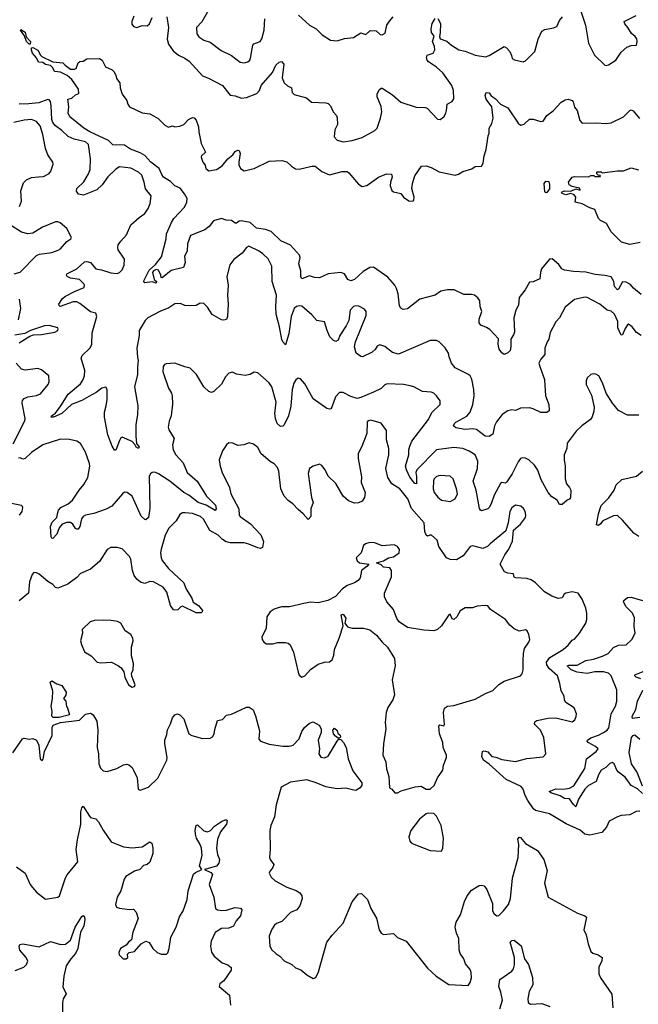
# Model space of a CAD drawing. Extents: x 2133461 to 2293071, y 753526 to 916327.
# Tile 138 of 256: x 2201670 to 2206592, y 839732 to 847568. Entities that reach past the tile are written whole.
import ezdxf

# ---------------------------------------------------------------- set-up
doc = ezdxf.new("R2010")
doc.units = 0

msp = doc.modelspace()

# ---------------------------------------------------------------- linework, layer by layer
at = {"layer": '0CON10XD'}
for points in [[(2203205, 847699.2), (2203118.2, 847551.8), (2203076, 847505), (2203079.2, 847455), (2203095, 847432.9), (2203135, 847404), (2203185, 847390), (2203273.3, 847323.3), (2203355, 847283.1), (2203425, 847231.1), (2203455, 847224.5), (2203485, 847232.1), (2203500.5, 847245), (2203507.7, 847262.3), (2203524, 847366), (2203534, 847376), (2203583.8, 847395), (2203597.1, 847415), (2203614.3, 847485), (2203621.1, 847575)], [(2206135.7, 847635.7), (2206172, 847525), (2206195, 847380), (2206244, 847285), (2206325, 847206.7), (2206335, 847203.3), (2206355, 847210), (2206413, 847247), (2206455, 847308.8), (2206500.3, 847349.7), (2206535, 847363.8), (2206577.5, 847365), (2206583.3, 847395), (2206578.8, 847415), (2206565.5, 847435.5), (2206538.3, 847458.3), (2206508, 847505), (2206484, 847535), (2206480, 847555), (2206575, 847602)], [(2202578, 847595), (2202561.2, 847555), (2202562.7, 847532.7), (2202575, 847513.3), (2202603, 847507), (2202645, 847522.5), (2202685, 847518.8), (2202703.8, 847535), (2202723.8, 847585)], [(2202841.7, 847591.7), (2202853.1, 847505), (2202842.4, 847412.4), (2202854.6, 847374.6), (2202890.5, 847320.5), (2202934.6, 847284.6), (2202985, 847261.5), (2203018.5, 847238.5), (2203125, 847121.8), (2203173.5, 847103.5), (2203284.2, 847045), (2203345, 846966.7), (2203385, 846961.2), (2203435, 846944.2), (2203475, 846950), (2203558, 846982), (2203578, 847005), (2203592.5, 847045), (2203680.9, 847149.1), (2203708, 847205), (2203735, 847231.2), (2203753.6, 847236.4), (2203772, 847215), (2203758.6, 847105), (2203775, 847066.7), (2203801.2, 847041.2), (2203832.5, 847025), (2203838.3, 846988.3), (2203853.9, 846973.9), (2203952.5, 846945), (2203993, 846913), (2204105, 846907.5), (2204125, 846900), (2204143.4, 846883.4), (2204162.9, 846835), (2204191.2, 846805), (2204197.1, 846787.1), (2204199.2, 846735), (2204177.6, 846692.4), (2204171.9, 846635), (2204195, 846608.6), (2204245, 846595.5), (2204315, 846606.5), (2204395, 846630), (2204495, 846686), (2204514, 846705), (2204541.9, 846785), (2204551.8, 846835), (2204547, 846877), (2204514, 846955), (2204513.3, 846975), (2204529.3, 847010.7), (2204545, 847023.3), (2204555, 847022.5), (2204635, 846968.8), (2204702.1, 846912.1), (2204825, 846870.8), (2204895, 846869.2), (2204912.7, 846862.7), (2204995, 846776.7), (2205015, 846773.3), (2205043.9, 846796.1), (2205061.2, 846825), (2205065.9, 846845.9), (2205071.2, 846895), (2205111.7, 846918.3), (2205123, 846937), (2205122.5, 847005), (2205108.2, 847045), (2205035.7, 847145), (2204985, 847191.1), (2204922.2, 847232.2), (2204910.8, 847245), (2204906.1, 847263.9), (2204913, 847287), (2204958.7, 847301.3), (2204971.8, 847328.2), (2204970.4, 847355), (2204955.5, 847395), (2204966.4, 847436.4), (2204946.9, 847466.9), (2204943.2, 847495), (2204951.7, 847538.3), (2204975, 847578.6)], [(2203888, 847605), (2203976.2, 847525), (2204030, 847495), (2204077, 847447), (2204143.3, 847405), (2204195, 847398.8), (2204255, 847418.8), (2204325, 847427.1), (2204385, 847462.5), (2204425, 847450), (2204455, 847480), (2204465, 847482.5), (2204505, 847480), (2204539.3, 847449.3), (2204555, 847446.7), (2204578.3, 847461.7), (2204591.2, 847525), (2204612.7, 847557.3), (2204640.3, 847589.7)], [(2204997, 847577), (2205017.6, 847537.6), (2205016.2, 847463.8), (2205010, 847435), (2205015.6, 847415.6), (2205067.2, 847397.2), (2205104.7, 847364.7), (2205165, 847329.1), (2205215, 847317.8), (2205295, 847285.6), (2205377, 847273), (2205405, 847282), (2205525, 847355.8), (2205543.8, 847345), (2205568.8, 847315), (2205582.5, 847282.5), (2205589.5, 847259.5), (2205607.7, 847247.7), (2205675, 847234), (2205695, 847241.2), (2205767.5, 847315), (2205795.6, 847414.4), (2205825, 847476.2), (2205848.7, 847491.3), (2205917.6, 847502.4), (2205944, 847515), (2205965, 847562.5), (2205989.5, 847590.5)], [(2201755, 847374), (2201745, 847374.4), (2201724.5, 847395), (2201708.9, 847438.9), (2201676.7, 847485), (2201680.5, 847489.5), (2201715, 847470), (2201721.4, 847431.4), (2201756.5, 847395), (2201755, 847374)], [(2206615, 845380), (2206552.3, 845432.3), (2206530.3, 845460.3), (2206495, 845480), (2206465, 845480.6), (2206435, 845424.5), (2206425, 845417.5), (2206402.7, 845445), (2206395.9, 845485), (2206375, 845520.8), (2206325, 845532.9), (2206249.6, 845540.4), (2206175, 845558.3), (2206075, 845563.3), (2206004.3, 845574.3), (2205984.3, 845584.3), (2205959.7, 845619.7), (2205906.2, 845665), (2205885, 845662), (2205822.9, 845585), (2205812.5, 845555), (2205807.5, 845505), (2205755, 845482.5), (2205725, 845480), (2205690.9, 845419.1), (2205645, 845356.2), (2205639.1, 845295), (2205618.5, 845255), (2205600.6, 845195), (2205605.6, 845084.4), (2205602, 845065), (2205577.5, 845025), (2205578, 844965), (2205571.2, 844935), (2205555, 844916.7), (2205525, 844903.3), (2205505, 844917.5), (2205484.4, 844945), (2205476.7, 844985), (2205479.1, 845029.1), (2205411.7, 845101.7), (2205385, 845119.2), (2205337.7, 845137.7), (2205326.2, 845155), (2205326, 845185), (2205345.7, 845245), (2205332.5, 845285), (2205329.7, 845329.7), (2205315.7, 845355.7), (2205287.5, 845375), (2205265, 845382), (2205205, 845380.8), (2205127, 845417), (2205075, 845417.5), (2205021.7, 845408.3), (2204974.6, 845375.4), (2204855, 845343.1), (2204755, 845265.8), (2204720.5, 845260.5), (2204701.3, 845271.3), (2204690.7, 845290.7), (2204681.2, 845385), (2204669.1, 845429.1), (2204654.4, 845455), (2204598.8, 845518.8), (2204485, 845597.9), (2204455, 845594.6), (2204402.9, 845565), (2204335, 845500.8), (2204305, 845490), (2204280.5, 845500.5), (2204254.3, 845544.3), (2204225, 845556.9), (2204124.7, 845545.3), (2204055, 845512.5), (2204015, 845517.5), (2203975, 845530.8), (2203915, 845506.2), (2203908.2, 845525), (2203908.3, 845568.3), (2203891.4, 845625), (2203900.8, 845675), (2203897.5, 845695), (2203824, 845774), (2203749.1, 845809.1), (2203671.4, 845881.4), (2203625, 845899.4), (2203555, 845908.5), (2203505, 845952.9), (2203432.8, 845967.2), (2203416, 845964), (2203395, 845948.6), (2203385, 845950), (2203355, 845969.2), (2203311.9, 845971.9), (2203275, 845986.7), (2203212.2, 845967.8), (2203177, 845923), (2203143.4, 845896.6), (2203029.5, 845850.5), (2203005.3, 845785), (2203003.1, 845726.9), (2202982.5, 845685), (2202986.7, 845635), (2202973.3, 845595), (2202875, 845572), (2202805, 845513.8), (2202797, 845517), (2202794.4, 845535), (2202775, 845574), (2202755, 845580), (2202735, 845570), (2202727.3, 845555), (2202740.5, 845500.5), (2202760, 845485), (2202755, 845470), (2202725, 845482.5), (2202665, 845473.3), (2202658, 845485), (2202660.6, 845495), (2202699.5, 845575), (2202750.9, 845619.1), (2202798.7, 845681.3), (2202834.5, 845824.5), (2202838.2, 845865), (2202876.9, 845955), (2202896.5, 845985), (2202980.3, 846075), (2202999.7, 846115), (2203003.6, 846145), (2202982.2, 846182.2), (2202946, 846226), (2202905, 846244.6), (2202871.1, 846281.1), (2202815, 846315.6), (2202800.5, 846335), (2202779.2, 846385), (2202714.5, 846435), (2202665, 846486.5), (2202629.1, 846509.1), (2202551.7, 846538.3), (2202505, 846569.2), (2202411.1, 846571.1), (2202377.3, 846607.3), (2202229.2, 846675), (2202179.4, 846705), (2202068.9, 846795), (2202056.7, 846825), (2202060.6, 846875), (2202053.3, 846935), (2202085, 846943.8), (2202115, 846968.8), (2202140, 846980), (2202138.1, 847015), (2202085, 847093.1), (2202048.9, 847125), (2201995, 847151.5), (2201946.4, 847156.4), (2201934.3, 847185), (2201915, 847202.2), (2201875, 847211.8), (2201855, 847226.4), (2201821.2, 847231.2), (2201803.3, 847265), (2201772.4, 847302.4), (2201763.1, 847325), (2201765, 847343.3), (2201775, 847347.1), (2201815.4, 847325.4), (2201834.7, 847284.7), (2201845.8, 847275), (2201935, 847231.8), (2202013.9, 847223.9), (2202032.5, 847205), (2202075, 847175.5), (2202105.6, 847174.4), (2202119.4, 847180.6), (2202136.4, 847223.6), (2202150, 847235), (2202175, 847237.5), (2202205, 847256.2), (2202305, 847258.8), (2202326.7, 847245), (2202354.1, 847194.1), (2202405, 847170), (2202419.2, 847155), (2202435.5, 847125.5), (2202440.5, 847100.5), (2202468, 847065), (2202469.4, 847025), (2202486.4, 846975), (2202523.5, 846925), (2202529.5, 846895), (2202545, 846874.3), (2202645, 846827.5), (2202705, 846818), (2202734.2, 846804.2), (2202771.7, 846781.7), (2202825, 846728.8), (2202855, 846713.3), (2202885, 846723.3), (2202905, 846716.7), (2202945, 846721.2), (2202977.5, 846735), (2203012.5, 846775), (2203045, 846790), (2203058.3, 846788.3), (2203075, 846767.5), (2203093.3, 846715), (2203095.6, 846675), (2203115, 846582.5), (2203148.8, 846515), (2203116.2, 846485), (2203114.3, 846475), (2203127.9, 846435), (2203145, 846410)], [(2206615, 845053.8), (2206577.9, 845077.9), (2206542.7, 845122.7), (2206515, 845143.8), (2206505, 845138.8), (2206483.8, 845106.2), (2206465, 845061.2), (2206455, 845058), (2206430, 845115), (2206428.6, 845165), (2206403.1, 845225), (2206375, 845248), (2206345, 845256.2), (2206286.7, 845305), (2206186.2, 845356.2), (2206168.7, 845358.7), (2206085, 845340.8), (2206009.1, 845280.9), (2205964, 845195), (2205935, 845163.3), (2205891.3, 845078.7), (2205880.8, 845025), (2205866, 845005), (2205847.5, 844955), (2205847.5, 844902.5), (2205815, 844866.7), (2205800, 844835), (2205810.7, 844799.3), (2205846.5, 844705), (2205854.6, 844574.6), (2205880, 844505), (2205883.8, 844455), (2205865, 844441.4), (2205815, 844441.9), (2205755, 844472.2), (2205725, 844480), (2205655, 844476.7), (2205615, 844458.8), (2205585, 844464.3), (2205555, 844455.5), (2205508.1, 844425), (2205462.6, 844367.4), (2205447.1, 844335), (2205435, 844270), (2205405, 844250.6), (2205374.7, 844254.7), (2205305, 844306.4), (2205275, 844311.5), (2205215, 844306.9), (2205141.1, 844321.1), (2205122.5, 844335), (2205130, 844355), (2205140.8, 844365), (2205228, 844412), (2205253.1, 844445), (2205275.8, 844505.8), (2205286.7, 844575), (2205284.5, 844624.5), (2205267, 844707), (2205255, 844733.3), (2205240, 844745), (2205135, 844796.2), (2205106.2, 844835), (2205086, 844885), (2205082, 844915), (2205055, 844956.7), (2205006.7, 845005), (2204985, 845016), (2204935, 845014), (2204685, 844906.2), (2204635, 844919.2), (2204575, 844967.9), (2204535, 844979.5), (2204515, 844968.6), (2204497.8, 844942.2), (2204475, 844922.9), (2204397.5, 844885), (2204385, 844886.7), (2204347.5, 844915), (2204333.8, 844965), (2204342.5, 845005), (2204425.8, 845215), (2204428, 845245), (2204413, 845263), (2204368.3, 845288.3), (2204345, 845290.6), (2204325, 845284.4), (2204299.5, 845255), (2204288.9, 845175), (2204267.8, 845132.2), (2204216.2, 845055), (2204203.6, 845016.4), (2204185, 845006.7), (2204165, 845016.7), (2204138.8, 845045), (2204115.8, 845095), (2204095, 845162.5), (2204033.1, 845173.1), (2203995, 845220), (2203915, 845288.1), (2203895, 845291.9), (2203873.3, 845285), (2203855, 845270), (2203829.5, 845205), (2203810.9, 845069.1), (2203785, 844980), (2203763.1, 845003.1), (2203755, 845023.3), (2203737.7, 845125), (2203710.6, 845225), (2203707.3, 845285), (2203712.7, 845375), (2203678.8, 845485), (2203676.9, 845606.9), (2203647.5, 845665), (2203604.4, 845704.4), (2203575, 845726.9), (2203494.3, 845765.7), (2203475.8, 845754.2), (2203439.3, 845710.7), (2203375, 845660), (2203341.7, 845618.3), (2203318.6, 845525), (2203329.4, 845455), (2203323.6, 845375), (2203328.5, 845305), (2203324.2, 845205), (2203315, 845183.3), (2203295, 845176), (2203275, 845180), (2203201.2, 845221.2), (2203165, 845280), (2203135, 845310), (2203105, 845313.3), (2203075, 845293.3), (2203025, 845290), (2202985, 845293.3), (2202949.5, 845309.5), (2202905, 845305.6), (2202856, 845274), (2202785, 845244.6), (2202690.8, 845195), (2202668.1, 845175), (2202620.5, 845095), (2202619.6, 845055), (2202601.5, 844955), (2202606.8, 844883.2), (2202613.5, 844855), (2202606.7, 844805), (2202607.5, 844745), (2202582.7, 844645), (2202611.2, 844495), (2202607.9, 844425), (2202593.8, 844345), (2202594.6, 844254.6), (2202600, 844195), (2202622, 844165), (2202615, 844156.2), (2202596.2, 844165), (2202587.7, 844187.7), (2202565, 844210.8), (2202485, 844246.7), (2202475, 844240), (2202465, 844220), (2202435, 844143.3), (2202425, 844143.3), (2202405.8, 844175), (2202371.4, 844265), (2202344.4, 844405), (2202345.6, 844445), (2202359.6, 844495), (2202365.4, 844545), (2202365.6, 844625), (2202355, 844643.3), (2202325, 844635.7), (2202279.4, 844600.6), (2202219.7, 844569.7), (2202165, 844538.5), (2202083.2, 844506.8), (2202005, 844433.4), (2201938.8, 844405), (2201920, 844405), (2201924.4, 844415), (2201954, 844436), (2201998.9, 844495), (2202055, 844587.1), (2202155, 844670), (2202171.7, 844698.3), (2202186, 844734), (2202188.5, 844775), (2202158.8, 844875), (2202168, 844895), (2202228.9, 844955), (2202245, 844982), (2202246.7, 845075), (2202285.4, 845205), (2202275, 845231.4), (2202235, 845242.3), (2202150.1, 845310.1), (2202125, 845322.8), (2202095, 845322.7), (2201992.5, 845285), (2201983.2, 845293.2), (2201982.9, 845305), (2202012.1, 845347.9), (2202035, 845367.9), (2202106, 845405), (2202183.3, 845436.7), (2202185.6, 845454.4), (2202179.5, 845465), (2202145, 845499.6), (2202075, 845510.5), (2202048, 845525), (2202042, 845535), (2202045, 845545.8), (2202125, 845585.6), (2202185, 845640), (2202205, 845644), (2202235, 845636.2), (2202275, 845584.4), (2202322.4, 845577.6), (2202395, 845552.3), (2202445, 845546.9), (2202463.8, 845555), (2202485, 845576.7), (2202501.2, 845615), (2202503, 845663), (2202455, 845737.5), (2202450, 845755), (2202454.2, 845775), (2202474, 845805), (2202521.4, 845855), (2202555.8, 845935), (2202621.2, 845995), (2202665, 846026), (2202692, 846065), (2202708.8, 846105), (2202717.1, 846165), (2202670.9, 846220.9), (2202660.6, 846275), (2202641.1, 846331.1), (2202615, 846354.3), (2202555, 846385.7), (2202465, 846396.4), (2202435, 846377.5), (2202372.9, 846317.1), (2202325.5, 846254.5), (2202285, 846214.5), (2202177.6, 846172.4), (2202139.5, 846179.5), (2202123, 846203), (2202124, 846225), (2202181.4, 846278.6), (2202218.3, 846341.7), (2202230.3, 846375), (2202235, 846460), (2202218.5, 846575), (2202193.8, 846595), (2202105, 846617.7), (2202055, 846638.5), (2202006.5, 846686.5), (2201955, 846723.5), (2201935, 846750), (2201925.3, 846775), (2201921.4, 846881.4), (2201915, 846916.2), (2201905, 846929.4), (2201895, 846931.9), (2201822.7, 846907.3), (2201742.6, 846897.4), (2201665, 846896.5)], [(2203145, 846410), (2203152.5, 846385), (2203175, 846365.5), (2203235, 846376.2), (2203281.1, 846405), (2203325, 846461.2), (2203365, 846493.3), (2203385, 846518.8), (2203405, 846530), (2203415.8, 846525.8), (2203424.1, 846504.1), (2203412.5, 846435), (2203415, 846412.5), (2203427.5, 846385), (2203455, 846364), (2203535.4, 846384.6), (2203655, 846440.9), (2203755, 846447.5), (2203795, 846436.7), (2203832.1, 846402.1), (2203865, 846382), (2203895, 846378.8), (2203995, 846402.5), (2204022.3, 846402.3), (2204075, 846360), (2204135, 846334.3), (2204235, 846360), (2204275, 846359.2), (2204289.7, 846349.7), (2204365, 846258), (2204395, 846241.4), (2204432.4, 846247.6), (2204525, 846315.8), (2204557, 846327), (2204589.3, 846340.7), (2204627.7, 846337.7), (2204633.8, 846315), (2204620.8, 846275), (2204618.6, 846245), (2204629.8, 846209.8), (2204645, 846198.6), (2204702.5, 846185), (2204725, 846156.7), (2204765, 846126.7), (2204795, 846123.3), (2204805, 846130), (2204808.8, 846155), (2204790.8, 846225), (2204794.2, 846265), (2204815, 846326.2), (2204866.4, 846403.6), (2204905, 846403.8), (2204945, 846391.2), (2205006.9, 846356.9), (2205135, 846332), (2205161.2, 846338.8), (2205195, 846360), (2205267.7, 846382.3), (2205295, 846398.8), (2205345, 846403.3), (2205358.8, 846425), (2205365.6, 846485), (2205382.5, 846535), (2205396.2, 846645), (2205404, 846666), (2205404.3, 846705), (2205427, 846743), (2205436.3, 846783.7), (2205426, 846875), (2205381.8, 846935), (2205374, 846965), (2205382.2, 846987.8), (2205405, 846985.5), (2205421.8, 846961.8), (2205451.9, 846941.9), (2205495, 846897.1), (2205555, 846867.1), (2205635, 846745.8), (2205655, 846729.4), (2205683.6, 846736.4), (2205725.8, 846775.8), (2205755, 846775.6), (2205815, 846757.1), (2205835, 846760.8), (2205863.1, 846805), (2205915, 846843.1), (2205979.3, 846910.7), (2206010.2, 846929.8), (2206035, 846935.8), (2206065, 846925.8), (2206073.7, 846913.7), (2206085, 846872.5), (2206106, 846845), (2206126.1, 846766.1), (2206145, 846743.8), (2206255, 846748), (2206335, 846740.8), (2206375, 846748.1), (2206475, 846794), (2206525, 846846.2), (2206535, 846850), (2206551.7, 846841.7), (2206600.5, 846780.5)], [(2201669.8, 846080.2), (2201685.4, 846125), (2201680.5, 846205), (2201700.6, 846269.4), (2201725, 846293.1), (2201765, 846311.1), (2201818.7, 846318.7), (2201859.1, 846320.9), (2201903.8, 846345), (2201916.8, 846363.2), (2201937.7, 846417.7), (2201933.3, 846435), (2201893.2, 846493.2), (2201875, 846543.3), (2201855.3, 846655), (2201832.1, 846722.1), (2201805, 846757.3), (2201765, 846773.1), (2201705, 846769.2), (2201625, 846750.5)], [(2206605.7, 845794.3), (2206525, 845778.6), (2206458.8, 845798.8), (2206375, 845880), (2206340, 845945), (2206290.6, 845970.6), (2206276.2, 845985), (2206245, 846056.7), (2206205, 846070.8), (2206145, 846103.3), (2206090, 846115), (2206093.8, 846155), (2206081.2, 846175), (2206055, 846184), (2206015, 846173.8), (2205985, 846184), (2205981.2, 846195), (2206005, 846206), (2206055, 846203.3), (2206095, 846222.5), (2206128.3, 846211.7), (2206125, 846227.5), (2206065, 846241.2), (2206042.5, 846255), (2206037.5, 846275), (2206066.4, 846313.6), (2206085, 846318.8), (2206195, 846317.5), (2206215, 846327.5), (2206237.5, 846327.5), (2206245, 846320), (2206290, 846320), (2206288.3, 846328.3), (2206271.7, 846331.7), (2206261.7, 846341.7), (2206263, 846357), (2206296.4, 846356.4), (2206305, 846350), (2206425, 846366), (2206473.9, 846366.1), (2206535, 846388), (2206594.1, 846374.1)], [(2205855, 846190), (2205847.5, 846197.5), (2205843.3, 846265), (2205855, 846282.5), (2205880, 846280), (2205885.6, 846255.6), (2205885, 846222.5), (2205865, 846193.3), (2205855, 846190)], [(2201625.5, 845544.5), (2201675, 845558), (2201805, 845692), (2201827, 845703), (2201925.5, 845714.5), (2201977.4, 845732.6), (2201995.4, 845744.6), (2202045, 845802.9), (2202076.6, 845823.4), (2202082, 845835), (2202046.2, 845905), (2201991.8, 845951.8), (2201975, 845958.5), (2201955, 845958.2), (2201853, 845917), (2201775, 845869.6), (2201735, 845864.6), (2201685, 845877.7), (2201575, 845946.4)], [(2201661.7, 845178.3), (2201680.7, 845270.7), (2201670, 845345)], [(2201665, 844996), (2201750.5, 845049.5), (2201779.3, 845060.7), (2201845, 845063.1), (2201949.7, 845080.3), (2201973.3, 845095), (2201977.5, 845105), (2201972.5, 845115), (2201905, 845134.2), (2201867.9, 845132.1), (2201757.5, 845095), (2201710.5, 845069.5), (2201632.5, 845057.5)], [(2201618.1, 844191.9), (2201710.5, 844375), (2201713.3, 844395), (2201690, 844515), (2201691.9, 844538.1), (2201705, 844552), (2201735, 844565.8), (2201805, 844578.1), (2201835, 844590.6), (2201898.1, 844665), (2201905.8, 844685.8), (2201903.2, 844733.2), (2201845, 844781.1), (2201815, 844793.1), (2201715, 844780), (2201685, 844788), (2201643.4, 844833.4)], [(2206143.3, 844335), (2206096.1, 844293.9), (2206025, 844196.7), (2206022, 844155), (2206002.9, 844105), (2206001.4, 844065), (2206010, 844015), (2206008.6, 843915), (2206020.8, 843875), (2206045, 843846.2), (2206054.2, 843825), (2206053.3, 843765), (2206045, 843752.5), (2206025, 843743.3), (2205985, 843710), (2205965, 843710), (2205947.5, 843745), (2205905, 843770), (2205875.8, 843805), (2205820, 843905), (2205792.2, 843982.2), (2205765, 844024), (2205721.2, 844065), (2205695, 844077.5), (2205668.3, 844081.7), (2205655, 844076.7), (2205635, 844050), (2205587.1, 843952.9), (2205545, 843888.8), (2205535, 843880.8), (2205505, 843884), (2205495, 843875.7), (2205446.3, 843783.7), (2205421.9, 843715), (2205405, 843686.7), (2205393.9, 843676.1), (2205345, 843658.8), (2205335, 843663.3), (2205328.8, 843678.8), (2205301.5, 843825), (2205277.1, 843895), (2205313.5, 843995), (2205315.5, 844055), (2205294.6, 844104.6), (2205245.4, 844135.4), (2205194.6, 844154.6), (2205125, 844164.6), (2204985, 844143.5), (2204829.7, 843985), (2204821.9, 843965), (2204827.6, 843932.4), (2204826.3, 843873.7), (2204815, 843876), (2204775, 843927.5), (2204746.8, 843985), (2204740.9, 844015), (2204765.6, 844104.4), (2204765.3, 844145), (2204773.1, 844175), (2204790.8, 844215), (2204923.3, 844385), (2204948.8, 844441.2), (2205015.7, 844505), (2205014.3, 844535), (2204987.5, 844575), (2204965, 844595.7), (2204943.2, 844603.2), (2204875, 844609.2), (2204805, 844647.1), (2204777.5, 844655), (2204725, 844666), (2204595, 844669.2), (2204575, 844661.2), (2204545, 844634), (2204486.3, 844603.7), (2204385, 844561.1), (2204355, 844554.3), (2204305, 844568.1), (2204245, 844600.4), (2204215, 844600), (2204183, 844567), (2204154.4, 844485.6), (2204145, 844471.2), (2204135, 844468), (2204115, 844474), (2204005, 844551.1), (2203939.4, 844669.4), (2203905, 844710.6), (2203885, 844715.6), (2203867.2, 844702.8), (2203851.2, 844675), (2203837.2, 844625), (2203827.3, 844492.7), (2203809.2, 844415), (2203775.6, 844344.4), (2203765, 844334), (2203745, 844330.8), (2203718.6, 844355), (2203705.4, 844395.4), (2203700.4, 844435), (2203711.2, 844525), (2203675.3, 844645.3), (2203655, 844678.6), (2203565, 844758.8), (2203535, 844762), (2203505, 844744), (2203465, 844736.2), (2203395, 844746.7), (2203363.6, 844763.6), (2203335, 844756), (2203306.7, 844725), (2203275, 844667.5), (2203215, 844610), (2203195, 844600), (2203175, 844610), (2203135, 844646.2), (2203075.7, 844745), (2203025.9, 844795.9), (2202985, 844804.2), (2202905, 844835.8), (2202835, 844830), (2202822.5, 844825), (2202811.7, 844808.3), (2202810, 844765), (2202817.1, 844745), (2202854.5, 844634.5), (2202877.5, 844595), (2202882.5, 844575), (2202887.3, 844507.3), (2202876, 844415), (2202858.3, 844371.7), (2202851.2, 844325), (2202856.2, 844305), (2202899.2, 844235), (2202886.1, 844183.9), (2202890.6, 844145), (2202913.1, 844105), (2202971.5, 844041.5), (2203003.3, 843965), (2203083.3, 843895), (2203157.1, 843777.1), (2203227.3, 843705), (2203234.5, 843675.5), (2203225, 843661.9), (2203153.7, 843703.7), (2203088.9, 843725), (2203015, 843783.3), (2202975, 843805.3), (2202864.7, 843895), (2202775.5, 843955), (2202745, 843966.9), (2202724.6, 843965.4), (2202710.8, 843955), (2202701.1, 843935), (2202705, 843680), (2202693.9, 843606.1), (2202675, 843587.5), (2202665, 843590), (2202638, 843618), (2202565.4, 843775.4), (2202525, 843804), (2202505, 843807.5), (2202488, 843795), (2202403.4, 843696.6), (2202357.9, 843672.1), (2202260.7, 843639.3), (2202194.6, 843625.4), (2202176, 843615), (2202161.9, 843595), (2202148.2, 843535), (2202135, 843514.2), (2202125, 843512.5), (2202115, 843520), (2202093.2, 843553.2), (2202075, 843566.5), (2202045, 843566.5), (2202007.3, 843552.7), (2201983.5, 843525), (2201965, 843473.8), (2201935, 843440), (2201925, 843442.5), (2201921.9, 843451.9), (2201915.5, 843535), (2201929.8, 843570.2), (2201965, 843605.8), (2201973.3, 843645), (2201980, 843665), (2201998.6, 843685), (2202055, 843714.6), (2202091.1, 843745), (2202144.4, 843825), (2202181.7, 843868.3), (2202211.5, 843925), (2202227.3, 844015), (2202225.6, 844035), (2202193.5, 844125), (2202152.9, 844195), (2202125, 844214.4), (2202067.9, 844227.9), (2201995, 844230.5), (2201853.3, 844185), (2201765, 844124.6), (2201714.7, 844075.3), (2201695, 844071.1), (2201675, 844080.8), (2201661.5, 844078.5)], [(2206595, 844420.8), (2206505, 844420), (2206435, 844456.7), (2206386.2, 844515), (2206336, 844595), (2206307.9, 844677.9), (2206276.7, 844735), (2206255, 844747.5), (2206235, 844750), (2206215, 844743.3), (2206185, 844717.5), (2206176.7, 844695), (2206176.2, 844665), (2206220.5, 844580.5), (2206241.4, 844485), (2206237.6, 844452.4), (2206223.9, 844406.1), (2206211.2, 844385), (2206143.3, 844335)], [(2206605, 841269.2), (2206575, 841265.8), (2206525, 841240.8), (2206455, 841235.8), (2206425, 841224), (2206360.3, 841189.7), (2206337.8, 841142.2), (2206301.9, 841098.1), (2206205, 841077.9), (2206166.9, 841086.9), (2206127.9, 841117.9), (2206018.7, 841168.7), (2205885, 841246.9), (2205775, 841275.7), (2205758.9, 841288.9), (2205713.9, 841353.9), (2205690.6, 841395), (2205675.6, 841445), (2205658.9, 841465), (2205541.4, 841521.4), (2205405, 841643.3), (2205360, 841675), (2205348, 841705), (2205352.5, 841745), (2205365, 841750), (2205395, 841740), (2205427.5, 841705), (2205458.9, 841698.9), (2205505, 841679.5), (2205615, 841664.3), (2205705, 841688), (2205835, 841701.2), (2205856.2, 841725), (2205839.1, 841855), (2205813.1, 841913.1), (2205770.8, 841955), (2205766, 841965), (2205768.8, 841981.2), (2205785, 841990), (2205875, 842008.1), (2205935, 842011.4), (2206065, 841978.8), (2206088, 841995), (2206097.5, 842022.5), (2206098.8, 842045), (2206082.5, 842092.5), (2206015, 842133.8), (2206005, 842152.5), (2206000.8, 842185), (2205977.6, 842227.6), (2205968.4, 842285), (2205947.7, 842345), (2205881.3, 842405), (2205863.1, 842435), (2205860.5, 842455), (2205888.2, 842491.8), (2205994, 842556), (2206035, 842589.2), (2206065, 842630), (2206085, 842636.7), (2206125, 842686.7), (2206174, 842765), (2206181.2, 842795), (2206181.2, 842845), (2206174, 842885), (2206146.2, 842955), (2206112.5, 843005), (2206065, 843014), (2206016.4, 843003.6), (2206002.5, 842995), (2205985, 842967.5), (2205955, 842962.5), (2205905, 842980), (2205844.2, 843014.2), (2205775, 843086.7), (2205739.5, 843109.5), (2205705, 843121.2), (2205617, 843127), (2205605, 843132.5), (2205598.3, 843158.3), (2205555, 843163.8), (2205526.7, 843175), (2205492, 843235), (2205530.3, 843309.7), (2205562.5, 843355), (2205591.1, 843418.9), (2205598.8, 843505), (2205655, 843552.5), (2205693.5, 843606.5), (2205697.7, 843625), (2205692.1, 843655), (2205678.9, 843678.9), (2205656.7, 843696.7), (2205615, 843704.4), (2205585, 843684.3), (2205569.6, 843655), (2205555.6, 843564.4), (2205538.6, 843501.4), (2205412.6, 843397.4), (2205393.3, 843375), (2205355, 843358.8), (2205275, 843380), (2205255, 843376.2), (2205197.6, 843302.4), (2205145, 843269.5), (2205095, 843271.2), (2205067.1, 843285), (2205004, 843375), (2204992.5, 843425), (2204947.5, 843465), (2204932.5, 843465), (2204915, 843456.7), (2204904.5, 843464.5), (2204894.4, 843495), (2204887.5, 843565), (2204788.3, 843678.3), (2204757.3, 843755), (2204695.6, 843835), (2204631.1, 843875), (2204598.8, 843925), (2204583.1, 843995), (2204606.4, 844105), (2204608.1, 844155), (2204588, 844225), (2204588.8, 844298.8), (2204545.7, 844355.7), (2204465, 844380.8), (2204445, 844376), (2204435, 844366.7), (2204432.5, 844275), (2204390.5, 844165), (2204363.5, 844115), (2204363.4, 844076.6), (2204388.8, 843928.8), (2204387.1, 843885), (2204419.2, 843805), (2204413.8, 843765), (2204393.9, 843736.1), (2204365, 843722.5), (2204335, 843719.2), (2204285, 843738.6), (2204245, 843775.8), (2204185, 843875.7), (2204124.6, 843934.6), (2204101.4, 843985), (2204075, 844020), (2204055, 844030), (2204005, 844014.4), (2203976.9, 843995), (2203965.6, 843955.6), (2203991.9, 843765), (2204004, 843725), (2203986, 843675), (2203986.7, 843615), (2203965, 843590), (2203926.6, 843636.6), (2203885, 843669.2), (2203843.8, 843713.8), (2203805, 843741.4), (2203775.7, 843775), (2203748.6, 843835), (2203732.5, 843975), (2203721.9, 844005), (2203695, 844034.4), (2203662.4, 844052.4), (2203592, 844112), (2203565, 844162.5), (2203529.3, 844190.7), (2203495, 844200), (2203453.9, 844183.9), (2203405, 844178), (2203365, 844198.5), (2203335, 844201.1), (2203315.7, 844185), (2203285, 844137.5), (2203256, 844065), (2203264.4, 844015), (2203281.9, 843965), (2203339.2, 843845), (2203351.2, 843795), (2203414.4, 843675), (2203417.5, 843625), (2203425, 843612.9), (2203505.3, 843555.3), (2203588, 843468), (2203609.1, 843415), (2203603.1, 843366.9), (2203585, 843359.4), (2203565, 843363.6), (2203493.3, 843395), (2203455, 843404.4), (2203344.6, 843404.6), (2203313.5, 843413.5), (2203285, 843430.6), (2203250, 843465), (2203183.9, 843503.9), (2203132.2, 843592.2), (2203107.5, 843615), (2203045, 843637.3), (2202985.8, 843644.2), (2202965, 843642.5), (2202945, 843631.2), (2202915, 843580.8), (2202857.4, 843522.6), (2202826.7, 843465), (2202794.6, 843355), (2202791.2, 843325), (2202795.5, 843285), (2202805, 843262.9), (2202855, 843200), (2202975.7, 843085), (2202995.6, 843035), (2203040, 842965), (2203051.4, 842931.4), (2203093.8, 842905), (2203123.8, 842865), (2203123.3, 842855), (2203115, 842848.8), (2203075, 842846.7), (2202965, 842900), (2202953.6, 842896.4), (2202928.8, 842871.2), (2202905, 842868), (2202895, 842872.5), (2202868.8, 842905), (2202841.7, 843011.7), (2202812.4, 843052.4), (2202735, 843094.3), (2202705, 843095.7), (2202665, 843080.6), (2202632, 843092), (2202601.9, 843115), (2202581.8, 843145), (2202568.8, 843185), (2202554.5, 843274.5), (2202544.3, 843295), (2202485, 843356), (2202445, 843368.6), (2202395, 843367.5), (2202365, 843352), (2202305.8, 843255), (2202235, 843195.8), (2202155, 843160.8), (2202125, 843128), (2202053.5, 843076.5), (2201975, 843043.3), (2201955, 843048.8), (2201934, 843074), (2201895, 843096.7), (2201825.8, 843155.8), (2201805, 843166.2), (2201781.7, 843168.3), (2201768.3, 843151.7), (2201747.5, 843095), (2201740, 843005), (2201667.5, 842942.5)], [(2206595, 843456), (2206555, 843482), (2206466.9, 843585), (2206425, 843620.9), (2206395, 843620.5), (2206309.1, 843580.9), (2206291.2, 843555), (2206275, 843543.3), (2206258.3, 843548.3), (2206273.8, 843635), (2206297.1, 843702.9), (2206357.4, 843762.6), (2206398.6, 843825), (2206415.7, 843865), (2206461.7, 843908.3), (2206578, 843935), (2206625, 843974.3)], [(2205095, 843734.4), (2205135.3, 843754.7), (2205152.1, 843795), (2205146.6, 843835), (2205118.6, 843915), (2205094.4, 843934.4), (2205015, 843939.2), (2204985, 843933.5), (2204967.3, 843915), (2204962.7, 843897.3), (2204960.3, 843835), (2204968.2, 843805), (2204997.1, 843767.1), (2205024.8, 843744.8), (2205095, 843734.4)], [(2201668.8, 843625), (2201691.2, 843655), (2201696.2, 843685), (2201692.5, 843695), (2201685, 843702.5), (2201605, 843716.9)], [(2204675, 841413.8), (2204705, 841431.2), (2204816.1, 841463.9), (2204865, 841468.8), (2204905, 841443.8), (2204936.1, 841443.9), (2204967, 841473), (2204993.8, 841535), (2205036.2, 841595), (2205041.2, 841635), (2205066.7, 841695), (2205066.7, 841715), (2205040, 841775), (2205035.7, 841815.7), (2205010, 841885), (2205003.8, 841946.2), (2205013.3, 841956.7), (2205045, 841947.5), (2205051.2, 841958.8), (2205043.1, 842055), (2205050.6, 842089.4), (2205075, 842105.7), (2205125, 842110), (2205295, 842160.8), (2205376.7, 842205), (2205435, 842228.6), (2205483.2, 842276.8), (2205525.5, 842304.5), (2205654.6, 842345.4), (2205668.6, 842361.4), (2205676.3, 842393.7), (2205675.5, 842465.5), (2205677.8, 842525), (2205686.9, 842565), (2205722, 842615), (2205729.2, 842635), (2205721.4, 842675), (2205707.5, 842705), (2205695, 842712.5), (2205645, 842700.8), (2205605, 842721.2), (2205570.3, 842750.3), (2205533.9, 842793.9), (2205416.2, 842875), (2205395, 842902), (2205375, 842905.8), (2205309.3, 842900.7), (2205273.9, 842886.1), (2205215, 842888), (2205175, 842863.1), (2205148.8, 842815), (2205125, 842794.2), (2205110.3, 842800.3), (2205095, 842836.7), (2205085, 842832), (2205025, 842744.4), (2204995, 842714.5), (2204964.5, 842704.5), (2204885, 842709.5), (2204755, 842731.9), (2204690, 842775), (2204672, 842802), (2204643.8, 842875), (2204590, 842935), (2204572, 842975), (2204571.4, 843005), (2204628.6, 843135), (2204627.5, 843185), (2204615, 843206.7), (2204565, 843211.4), (2204545, 843230), (2204510, 843245), (2204565, 843262), (2204605, 843284.2), (2204645, 843293.5), (2204690, 843325), (2204692.3, 843352.3), (2204675, 843376.7), (2204648.3, 843388.3), (2204555, 843381.2), (2204495, 843403.8), (2204456.1, 843406.1), (2204422.1, 843397.9), (2204405.6, 843384.4), (2204385.8, 843324.2), (2204348, 843285), (2204355, 843262.5), (2204375, 843246.7), (2204447.5, 843235), (2204431.2, 843215), (2204390.8, 843185), (2204379.2, 843125), (2204363.3, 843105), (2204335, 843086.2), (2204275, 843065.8), (2204235, 843036), (2204182.3, 842977.7), (2204122.5, 842945), (2204045, 842926.2), (2203985, 842932), (2203931.7, 842921.7), (2203815.6, 842894.4), (2203755.8, 842894.2), (2203727.5, 842887.5), (2203695, 842875.7), (2203663.3, 842855), (2203636.7, 842815), (2203632, 842725), (2203597.1, 842655), (2203600, 842635), (2203612, 842615), (2203635, 842600), (2203685, 842601.9), (2203725, 842610.6), (2203785, 842610.8), (2203805.7, 842605.7), (2203822.1, 842592.1), (2203849.2, 842535), (2203886.2, 842375), (2203895, 842352.5), (2203915, 842336.7), (2203940, 842345), (2203984.3, 842395.7), (2204045, 842438), (2204095.9, 842454.1), (2204135, 842458.8), (2204156.1, 842473.9), (2204170.3, 842509.7), (2204174.6, 842555.4), (2204213.1, 842645), (2204243.8, 842745), (2204228.3, 842831.7), (2204245, 842837.5), (2204265.7, 842805.7), (2204256.2, 842765), (2204277.1, 842737.1), (2204315, 842725.6), (2204405, 842724.5), (2204438, 842718), (2204455, 842711.4), (2204509.3, 842669.3), (2204555, 842614.2), (2204597.1, 842575), (2204653.3, 842485), (2204656.4, 842425), (2204634.2, 842315), (2204653.1, 842195), (2204640, 842155), (2204598.6, 842095), (2204585.8, 842055), (2204578.6, 841975), (2204582.5, 841925), (2204564.3, 841805), (2204558, 841715), (2204582.7, 841662.7), (2204589.2, 841605), (2204606.1, 841546.1), (2204612.5, 841455), (2204630, 841445), (2204653.8, 841413.8), (2204675, 841413.8)], [(2206625, 841409.3), (2206585.6, 841445.6), (2206535, 841473.3), (2206488.4, 841538.4), (2206435, 841579.4), (2206420.9, 841595), (2206399.5, 841645), (2206385, 841655.5), (2206365, 841647.7), (2206333.7, 841616.3), (2206296.5, 841595), (2206275, 841559.4), (2206255.9, 841504.1), (2206195, 841474.6), (2206165, 841443.8), (2206114.7, 841365), (2206095, 841303.3), (2206075, 841321.9), (2206045, 841367.1), (2206005, 841370), (2205971.3, 841391.3), (2205896.2, 841415), (2205882.5, 841425), (2205935, 841447.7), (2205995, 841445.3), (2206045, 841452.7), (2206078.1, 841471.9), (2206165, 841608.1), (2206180, 841685), (2206257.8, 841745), (2206271.9, 841765), (2206252.5, 841785), (2206193.8, 841815), (2206186, 841825), (2206188.8, 841835), (2206215, 841853.5), (2206275, 841873.8), (2206315, 841895.4), (2206344.4, 841915), (2206356.9, 841933.1), (2206374.5, 842045), (2206409.4, 842105), (2206421.9, 842145), (2206420.8, 842235), (2206376.9, 842345), (2206355, 842366.2), (2206315, 842378.6), (2206246.9, 842376.9), (2206185, 842365.9), (2206105, 842374.4), (2206058.2, 842395), (2206026.2, 842425), (2206038.6, 842431.4), (2206105, 842431), (2206175, 842468.5), (2206235, 842479.3), (2206307.8, 842502.2), (2206351.1, 842525), (2206395, 842572.5), (2206435, 842590), (2206495, 842594), (2206541.2, 842635), (2206568, 842685), (2206558.7, 842738.7), (2206562.5, 842807.5), (2206545.5, 842845.5), (2206495.3, 842895.3), (2206472.9, 842935), (2206476.2, 842945), (2206505, 842968.9), (2206535, 842971.5), (2206625.6, 842944.4)], [(2202565, 842256.7), (2202585, 842260), (2202590, 842275), (2202562.7, 842342.7), (2202560, 842365), (2202573.3, 842395), (2202576.2, 842445), (2202560, 842505), (2202560, 842575), (2202573.3, 842625), (2202570, 842645), (2202553.3, 842675), (2202510, 842705), (2202473.8, 842765), (2202447.6, 842777.6), (2202397.6, 842787.6), (2202335, 842789.6), (2202265, 842786.5), (2202230, 842775), (2202167.5, 842715), (2202168.8, 842685), (2202154.2, 842624.2), (2202160.8, 842595), (2202187, 842537), (2202239.2, 842505), (2202286.1, 842456.1), (2202315, 842448.8), (2202400, 842455), (2202456.7, 842426.7), (2202478.6, 842408.6), (2202498.3, 842378.3), (2202506.2, 842335), (2202536.7, 842275), (2202565, 842256.7)], [(2201985, 842013.6), (2201935.8, 842015.8), (2201926, 842025), (2201930, 842065), (2201921.5, 842105), (2201932.2, 842165), (2201934.5, 842224.5), (2201914, 842295), (2201925, 842307.5), (2201965, 842283.3), (2202005, 842268.8), (2202041.2, 842215), (2202037.7, 842192.3), (2202020, 842165), (2202037.5, 842145), (2202043, 842103), (2202051.7, 842091.7), (2202066.7, 842035), (2201985, 842013.6)], [(2206611.9, 842321.9), (2206576, 842335), (2206564, 842345), (2206563.3, 842355), (2206629.5, 842380.5)], [(2206604.3, 842015.7), (2206546.2, 842006.2), (2206543.1, 842025), (2206571.1, 842078.9), (2206585.5, 842145), (2206626.7, 842233.3)], [(2201615, 841733.3), (2201693.8, 841845), (2201705, 841850), (2201745, 841841.2), (2201776.1, 841846.1), (2201803, 841833), (2201823.3, 841795), (2201832.5, 841685), (2201848.3, 841671.7), (2201857, 841683), (2201867.5, 841745), (2201929.7, 841870.3), (2201927.5, 841935), (2201935.4, 841954.6), (2201994.1, 841975.9), (2202145, 841992.9), (2202195, 842040), (2202235, 842049.2), (2202255, 842036.7), (2202284, 841985), (2202293.1, 841915), (2202287.9, 841775), (2202297.1, 841725), (2202299.5, 841645), (2202312, 841612), (2202335, 841589.2), (2202365.9, 841584.1), (2202442, 841608), (2202495, 841638.6), (2202522.7, 841642.7), (2202538.3, 841638.3), (2202565, 841616.7), (2202575.7, 841595.7), (2202605.8, 841535), (2202613.3, 841445), (2202630, 841435), (2202695, 841461.2), (2202769.2, 841530.8), (2202841.5, 841675), (2202843.6, 841695), (2202824.6, 841805), (2202824.5, 841835), (2202841.2, 841878.8), (2202845, 841917.5), (2202870, 841965), (2202885, 842012.5), (2202905, 842036.7), (2202925, 842043.3), (2202945, 842036.7), (2202975, 842003.3), (2203016.7, 841885), (2203040.7, 841870.7), (2203125, 841847.8), (2203185, 841850.6), (2203205, 841860.8), (2203218.6, 841885), (2203221.7, 841918.3), (2203245, 841990), (2203285, 841997.5), (2203316.7, 842033.3), (2203355, 842040.6), (2203475, 842096.7), (2203495, 842097.5), (2203527.5, 842075), (2203546.7, 842026.7), (2203578.3, 841908.3), (2203573.2, 841843.2), (2203587.3, 841827.3), (2203655, 841802.9), (2203765, 841786.4), (2203815, 841787.1), (2203845.3, 841794.7), (2203892.9, 841845), (2203915, 841903.3), (2203935, 841936.2), (2203975, 841970), (2204005, 841980), (2204053.9, 841953.9), (2204068.8, 841925), (2204070, 841895), (2204045.7, 841835), (2204054.3, 841765), (2204050, 841725), (2204065, 841699.2), (2204095, 841694.4), (2204125, 841707.5), (2204195, 841827.5), (2204208.3, 841841.7), (2204225, 841840), (2204245.8, 841815.8), (2204267.5, 841775), (2204284.5, 841685), (2204321.1, 841591.1), (2204391.4, 841495), (2204391.4, 841475), (2204378, 841455), (2204345, 841434.3), (2204327.5, 841435), (2204265, 841451.9), (2204195, 841445.6), (2204105, 841461.5), (2204030, 841495), (2203955, 841518.7), (2203825, 841500.6), (2203750.6, 841459.4), (2203711.3, 841318.7), (2203698.1, 841225), (2203669.4, 841155), (2203660, 841115), (2203664.2, 840965), (2203658.3, 840901.7), (2203663.4, 840883.4), (2203692, 840845), (2203681.2, 840815), (2203663.3, 840795), (2203656.2, 840775), (2203670, 840745), (2203703.8, 840715), (2203796.2, 840665), (2203868.6, 840638.6), (2203899.8, 840619.8), (2203915.5, 840595.5), (2203917.5, 840575), (2203898.6, 840515), (2203875.6, 840484.4), (2203825, 840461.4), (2203755, 840392), (2203714.3, 840375.7), (2203697.7, 840362.3), (2203674.3, 840325.7), (2203654, 840275), (2203659.2, 840195), (2203675, 840166.7), (2203707.5, 840135), (2203740, 840115), (2203775, 840076.7), (2203835, 840047.5), (2203865, 840022.5), (2203906.1, 840006.1), (2203955, 839966.7), (2204005, 839937.5), (2204026.7, 839945), (2204048.8, 839991.2), (2204115, 840226.7), (2204155, 840281.2), (2204242.6, 840377.4), (2204315, 840546.7), (2204365, 840612.5), (2204390, 840615), (2204436.1, 840566.1), (2204464.1, 840494.1), (2204508, 840418), (2204530, 840325), (2204547, 840297), (2204565, 840287.5), (2204645, 840296), (2204675, 840263.3), (2204745.8, 840235.8), (2204915, 840020), (2204982.5, 839955), (2205085, 839890), (2205237.3, 839882.7), (2205254, 839905), (2205265, 839942.5), (2205262.9, 839985), (2205255, 840010), (2205216.7, 840055), (2205202.5, 840095), (2205173.8, 840135), (2205166.7, 840165), (2205164, 840255), (2205145, 840297.5), (2205134.3, 840345), (2205143.4, 840386.6), (2205176.4, 840443.6), (2205208.7, 840551.3), (2205229.2, 840595), (2205265, 840639.2), (2205326.4, 840676.4), (2205345, 840681.2), (2205364.2, 840674.2), (2205388, 840645), (2205432, 840535), (2205431.4, 840475), (2205445, 840451.2), (2205465, 840436.2), (2205481.7, 840438.3), (2205520, 840475), (2205558, 840525), (2205575.6, 840575), (2205590.6, 840735), (2205635, 840900), (2205640, 841005), (2205632.5, 841045), (2205645, 841062.5), (2205655, 841060), (2205695, 841011.2), (2205790, 840955), (2205841.2, 840885), (2205867, 840797), (2205845.7, 840695), (2205873.7, 840583.7), (2206106.8, 840456.8), (2206167.3, 840437.3), (2206178.8, 840425), (2206158, 840325), (2206177.1, 840285), (2206192.1, 840212.1), (2206215, 840152.5), (2206229.3, 840139.3), (2206272.5, 840125), (2206303.3, 840105), (2206301.7, 840078.3), (2206277, 840027), (2206278.8, 839975), (2206291.7, 839941.7), (2206381.7, 839811.7), (2206388.8, 839705)], [(2204215, 841850), (2204205, 841850), (2204182.5, 841865), (2204167.5, 841885), (2204162.5, 841915), (2204175, 841930), (2204195, 841910), (2204200.7, 841890.7), (2204220, 841875), (2204221.7, 841858.3), (2204215, 841850)], [(2206605, 841840.5), (2206565, 841873.1), (2206545, 841869.4), (2206535, 841855.8), (2206516.2, 841735), (2206533.8, 841645), (2206583.8, 841573.8), (2206621.5, 841471.5)], [(2201646.2, 840825), (2201715, 840776.2), (2201752.9, 840685), (2201771.1, 840661.1), (2201803.8, 840625), (2201875, 840570), (2201974.1, 840585.9), (2201986, 840595), (2202035, 840738.8), (2202047.8, 840762.2), (2202131.9, 840865), (2202120.9, 840965), (2202129.7, 841040.3), (2202156.9, 841165), (2202158, 841265), (2202164.2, 841295.8), (2202175, 841310), (2202225, 841228), (2202235, 841218), (2202275, 841207.5), (2202297.5, 841185), (2202335, 841116.7), (2202397.5, 841025), (2202495, 840986.2), (2202565, 840976.7), (2202645, 840984.2), (2202705, 841025.8), (2202720.8, 841015), (2202730.8, 840975)], [(2205025, 840950), (2205036.4, 840973.6), (2205042.5, 841055), (2205022.5, 841155), (2204985, 841230), (2204965, 841250), (2204925, 841252.5), (2204905, 841246.7), (2204850, 841205), (2204781.2, 841115), (2204766.7, 841065), (2204775, 841030), (2204785, 841017.5), (2204805, 841007.5), (2204935, 840956.7), (2205025, 840950)], [(2202730.8, 840975), (2202729.1, 840930.9), (2202705, 840863.8), (2202685, 840845.8), (2202654.4, 840835.6), (2202626.7, 840805), (2202585, 840790.6), (2202515, 840748), (2202502.8, 840727.2), (2202475.5, 840634.5), (2202445.7, 840585), (2202432.5, 840525), (2202440, 840505), (2202465, 840496.2), (2202545, 840486.7), (2202575, 840488.8), (2202596, 840465), (2202614, 840415), (2202570, 840305), (2202560, 840245), (2202535, 840227.5), (2202516.4, 840203.6), (2202473.6, 840176.4), (2202460, 840145), (2202462.5, 840125), (2202493, 840093), (2202517, 840093), (2202530, 840105), (2202528.3, 840131.7), (2202540, 840145), (2202585, 840153.3), (2202637.3, 840212.7), (2202675, 840235.8), (2202701.2, 840225), (2202730, 840175), (2202763.4, 840143.4), (2202795, 840131.4), (2202837.7, 840132.3), (2202847.7, 840142.3), (2202860.8, 840175), (2202872.5, 840265), (2202914.6, 840345), (2202943, 840427), (2202970, 840475), (2203002.9, 840565), (2203010.7, 840635), (2203053.4, 840766.6), (2203067.9, 840782.1), (2203120, 840805), (2203101.9, 840835), (2203121.2, 840915), (2203115.5, 840975), (2203105.5, 841005), (2203076.2, 841055), (2203067.7, 841085), (2203065.5, 841115), (2203073.7, 841156.3), (2203085, 841159.2), (2203135, 841113.3), (2203165, 841105.5), (2203189.2, 841115), (2203221.1, 841148.9), (2203275, 841187.5), (2203305, 841200), (2203315, 841201.2), (2203321.2, 841195), (2203315, 841166), (2203268.5, 841105), (2203244.4, 841045), (2203236.9, 840975), (2203242.9, 840925), (2203259.2, 840885), (2203255.6, 840854.4), (2203235, 840832), (2203151.2, 840808.8), (2203140, 840805), (2203191.4, 840781.4), (2203204, 840765), (2203177.1, 840685), (2203214.4, 840585), (2203228, 840495), (2203243.3, 840485), (2203277.4, 840477.4), (2203315, 840481.1), (2203382.5, 840502.5), (2203425.8, 840495.8), (2203436.7, 840485), (2203426.9, 840435), (2203392.5, 840395), (2203372.5, 840355), (2203335, 840337.8), (2203275, 840334.5), (2203225, 840302.9), (2203194.5, 840235.5), (2203188.1, 840195), (2203197, 840147), (2203218, 840115), (2203281.1, 840061.1), (2203326.7, 840045), (2203353.8, 840025), (2203352.5, 840005), (2203295, 839920), (2203263.8, 839895), (2203256.7, 839875), (2203339.2, 839805), (2203346.2, 839725)], [(2201635, 840000), (2201702.1, 840027.9), (2201725, 840048), (2201734.4, 840075), (2201721.2, 840105), (2201672.8, 840162.8), (2201666.7, 840193.3), (2201672.1, 840207.9), (2201696.3, 840213.7), (2201825, 840190), (2201915, 840231.8), (2201995, 840207.9), (2202035, 840211.8), (2202075, 840242.5), (2202111.5, 840345), (2202165, 840432), (2202175, 840438), (2202184, 840434), (2202187.5, 840407.5), (2202181.4, 840355), (2202154.7, 840305.3), (2202133.2, 840175), (2202113.1, 840136.9), (2202076, 840095), (2202040.9, 840039.1), (2202020.8, 839955), (2202012.3, 839872.3), (2202041.2, 839815), (2202016.2, 839775), (2202010, 839745), (2202010, 839585)], [(2205491.4, 839695), (2205511.6, 839765), (2205497.9, 839827.9), (2205482.9, 839875), (2205489.4, 839930.6), (2205585, 839996.4), (2205598.5, 840015), (2205606.7, 840045), (2205607.2, 840105), (2205573.3, 840226.7), (2205585, 840240.8), (2205605, 840242.9), (2205658.6, 840198.6), (2205686.7, 840095), (2205718.2, 840048.2), (2205749.6, 839945), (2205753.3, 839886.7), (2205724.6, 839835), (2205711.8, 839775), (2205716.5, 839746.5), (2205735, 839734.4), (2205825, 839739.6), (2205886.7, 839715)]]:
    msp.add_lwpolyline(points, dxfattribs=at)

doc.saveas('drawing.dxf')
